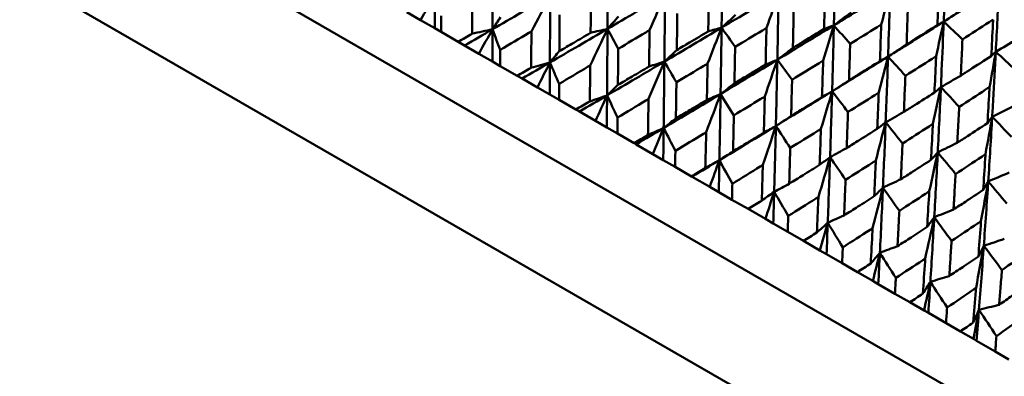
# Model space of a CAD drawing. Header units: millimetres. Extents: x 563 to 2732, y 83 to 2094.
# Tile 55 of 74: x 975 to 993, y 285 to 292. Entities that reach past the tile are written whole.
import ezdxf

# ---------------------------------------------------------------- set-up
doc = ezdxf.new("R2010")
doc.units = ezdxf.units.MM
doc.header["$LTSCALE"] = 10
doc.layers.add('Widoczne (ISO)', color=7, linetype='Continuous', lineweight=50)

msp = doc.modelspace()

# ---------------------------------------------------------------- linework, layer by layer
at = {"layer": 'Widoczne (ISO)'}
for p, q in [((998.169, 281.543), (966.992, 299.543)), ((998.051, 279.339), (965.143, 298.338)), ((982.541, 291.72), (982.294, 291.863)), ((982.807, 291.567), (982.541, 291.72)), ((982.925, 291.499), (982.807, 291.567)), ((982.925, 291.499), (983.237, 291.319)), ((983.355, 291.25), (983.237, 291.319)), ((983.62, 291.097), (983.355, 291.25)), ((983.868, 290.954), (983.62, 291.097)), ((984.012, 290.871), (983.868, 290.954)), ((984.012, 290.871), (984.324, 290.691)), ((984.415, 290.638), (984.324, 290.691)), ((984.697, 290.475), (984.415, 290.638)), ((984.926, 290.343), (984.697, 290.475)), ((985.097, 290.245), (984.926, 290.343)), ((985.097, 290.245), (985.407, 290.066)), ((985.471, 290.029), (985.407, 290.066)), ((985.768, 289.857), (985.471, 290.029)), ((985.978, 289.736), (985.768, 289.857)), ((986.173, 289.624), (985.978, 289.736)), ((986.173, 289.624), (986.48, 289.446)), ((986.516, 289.425), (986.48, 289.446)), ((986.828, 289.245), (986.516, 289.425)), ((987.017, 289.136), (986.828, 289.245)), ((987.237, 289.009), (987.017, 289.136)), ((987.237, 289.009), (987.539, 288.835)), ((987.549, 288.829), (987.539, 288.835)), ((987.873, 288.642), (987.549, 288.829)), ((988.041, 288.545), (987.873, 288.642)), ((988.284, 288.404), (988.041, 288.545)), ((988.284, 288.404), (988.581, 288.233)), ((988.899, 288.05), (988.581, 288.233)), ((989.046, 287.965), (988.899, 288.05)), ((989.311, 287.811), (989.046, 287.965)), ((989.311, 287.811), (989.602, 287.644)), ((989.902, 287.47), (989.602, 287.644)), ((990.027, 287.398), (989.902, 287.47)), ((990.314, 287.233), (990.027, 287.398)), ((990.314, 287.233), (990.597, 287.069)), ((990.879, 286.907), (990.597, 287.069)), ((990.981, 286.848), (990.879, 286.907)), ((991.288, 286.67), (990.981, 286.848)), ((991.288, 286.67), (991.562, 286.512)), ((991.824, 286.361), (991.562, 286.512)), ((991.903, 286.315), (991.824, 286.361)), ((992.229, 286.127), (991.903, 286.315)), ((992.229, 286.127), (992.493, 285.975)), ((992.735, 285.835), (992.493, 285.975)), ((992.791, 285.803), (992.735, 285.835)), ((993.135, 285.604), (992.791, 285.803)), ((993.135, 285.604), (993.387, 285.458))]:
    msp.add_line(p, q, dxfattribs=at)
msp.add_circle((1001.597, 323.48), 50, dxfattribs=at)
for points in [[(992.23, 292.899), (992.217, 292.495), (992.202, 292.091), (992.186, 291.689)], [(983.873, 292.78), (983.871, 292.369), (983.87, 291.959), (983.869, 291.549)], [(985.997, 292.789), (985.995, 292.378), (985.993, 291.968), (985.99, 291.557)], [(988.108, 292.807), (988.103, 292.397), (988.098, 291.988), (988.093, 291.579)], [(982.541, 291.72), (982.63, 291.868), (982.719, 292.015), (982.808, 292.162)], [(982.808, 292.162), (982.807, 291.963), (982.807, 291.765), (982.807, 291.567)], [(984.933, 292.168), (984.579, 291.961), (984.224, 291.755), (983.869, 291.549)], [(984.589, 291.509), (984.704, 291.729), (984.819, 291.948), (984.933, 292.168)], [(984.933, 292.168), (984.932, 291.757), (984.93, 291.347), (984.929, 290.937)], [(987.05, 292.181), (986.697, 291.973), (986.344, 291.765), (985.99, 291.557)], [(986.766, 291.534), (986.861, 291.75), (986.956, 291.966), (987.05, 292.181)], [(987.05, 292.181), (987.047, 291.771), (987.043, 291.362), (987.038, 290.952)], [(989.143, 292.209), (988.794, 291.998), (988.444, 291.788), (988.093, 291.579)], [(988.92, 291.574), (988.995, 291.786), (989.069, 291.998), (989.143, 292.209)], [(989.143, 292.209), (989.136, 291.801), (989.129, 291.393), (989.12, 290.986)], [(991.035, 291.636), (991.09, 291.844), (991.145, 292.051), (991.199, 292.258)], [(993.204, 292.336), (992.866, 292.12), (992.526, 291.904), (992.186, 291.689)], [(993.204, 292.336), (993.186, 291.935), (993.167, 291.534), (993.146, 291.134)], [(988.352, 291.813), (988.265, 291.735), (988.179, 291.657), (988.093, 291.579)], [(990.478, 291.86), (990.373, 291.78), (990.268, 291.7), (990.162, 291.62)], [(992.557, 291.936), (992.433, 291.853), (992.31, 291.771), (992.186, 291.689)], [(984.016, 291.772), (983.967, 291.698), (983.918, 291.623), (983.869, 291.549)], [(986.193, 291.786), (986.125, 291.71), (986.058, 291.634), (985.99, 291.557)], [(990.162, 291.62), (989.816, 291.408), (989.469, 291.197), (989.12, 290.986)], [(989.965, 290.971), (990.031, 291.188), (990.097, 291.404), (990.162, 291.62)], [(990.162, 291.62), (990.102, 291.599), (990.042, 291.577), (989.982, 291.556)], [(990.162, 291.62), (990.152, 291.214), (990.141, 290.808), (990.13, 290.403)], [(990.162, 291.62), (990.262, 291.507), (990.362, 291.393), (990.461, 291.279)], [(992.046, 291.052), (992.093, 291.264), (992.14, 291.477), (992.186, 291.689)], [(992.186, 291.689), (992.148, 291.668), (992.11, 291.648), (992.071, 291.628)], [(992.186, 291.689), (992.301, 291.58), (992.416, 291.471), (992.532, 291.362)], [(983.869, 291.549), (983.698, 291.449), (983.527, 291.35), (983.355, 291.25)], [(983.869, 291.549), (983.745, 291.522), (983.62, 291.495), (983.495, 291.469)], [(983.62, 291.097), (983.703, 291.248), (983.786, 291.398), (983.869, 291.549)], [(983.869, 291.549), (983.869, 291.35), (983.868, 291.152), (983.868, 290.954)], [(983.869, 291.549), (983.917, 291.422), (983.965, 291.296), (984.014, 291.169)], [(985.99, 291.557), (985.637, 291.35), (985.283, 291.143), (984.929, 290.937)], [(985.672, 290.883), (985.778, 291.108), (985.884, 291.333), (985.99, 291.557)], [(985.99, 291.557), (985.886, 291.533), (985.783, 291.508), (985.679, 291.484)], [(985.99, 291.557), (985.988, 291.148), (985.985, 290.738), (985.982, 290.329)], [(985.99, 291.557), (986.056, 291.435), (986.122, 291.312), (986.188, 291.19)], [(988.093, 291.579), (987.742, 291.37), (987.39, 291.161), (987.038, 290.952)], [(987.835, 290.917), (987.921, 291.138), (988.007, 291.359), (988.093, 291.579)], [(988.093, 291.579), (988.01, 291.556), (987.928, 291.533), (987.846, 291.51)], [(988.093, 291.579), (988.087, 291.17), (988.081, 290.762), (988.074, 290.354)], [(988.093, 291.579), (988.176, 291.461), (988.259, 291.342), (988.342, 291.224)], [(991.502, 291.269), (991.388, 291.194), (991.274, 291.119), (991.161, 291.044)], [(993.542, 291.368), (993.41, 291.29), (993.278, 291.212), (993.146, 291.134)], [(985.102, 291.145), (985.044, 291.076), (984.986, 291.006), (984.929, 290.937)], [(987.268, 291.166), (987.191, 291.094), (987.115, 291.023), (987.038, 290.952)], [(989.406, 291.205), (989.311, 291.131), (989.216, 291.058), (989.12, 290.986)], [(993.031, 290.483), (993.07, 290.701), (993.108, 290.918), (993.146, 291.134)], [(993.146, 291.134), (993.118, 291.108), (993.09, 291.082), (993.063, 291.056)], [(993.146, 291.134), (993.267, 291.022), (993.388, 290.91), (993.51, 290.798)], [(984.929, 290.937), (984.758, 290.837), (984.587, 290.738), (984.415, 290.638)], [(984.929, 290.937), (984.813, 290.905), (984.698, 290.873), (984.582, 290.841)], [(984.697, 290.475), (984.775, 290.63), (984.852, 290.783), (984.929, 290.937)], [(984.929, 290.937), (984.928, 290.739), (984.927, 290.541), (984.926, 290.343)], [(984.929, 290.937), (984.985, 290.806), (985.042, 290.675), (985.098, 290.543)], [(987.038, 290.952), (986.687, 290.744), (986.335, 290.536), (985.982, 290.329)], [(986.747, 290.263), (986.844, 290.493), (986.942, 290.723), (987.038, 290.952)], [(987.038, 290.952), (986.944, 290.922), (986.85, 290.892), (986.756, 290.862)], [(987.038, 290.952), (987.034, 290.543), (987.03, 290.135), (987.025, 289.727)], [(987.038, 290.952), (987.112, 290.825), (987.186, 290.698), (987.26, 290.571)], [(989.12, 290.986), (988.772, 290.775), (988.424, 290.564), (988.074, 290.354)], [(988.889, 290.309), (988.966, 290.535), (989.044, 290.76), (989.12, 290.986)], [(989.12, 290.986), (989.048, 290.957), (988.976, 290.928), (988.904, 290.899)], [(989.12, 290.986), (989.112, 290.579), (989.103, 290.172), (989.093, 289.766)], [(989.12, 290.986), (989.211, 290.863), (989.301, 290.74), (989.392, 290.618)], [(991.161, 291.044), (990.818, 290.83), (990.474, 290.616), (990.13, 290.403)], [(990.988, 290.38), (991.046, 290.602), (991.104, 290.823), (991.161, 291.044)], [(991.161, 291.044), (991.111, 291.017), (991.061, 290.989), (991.011, 290.962)], [(991.161, 291.044), (991.147, 290.64), (991.132, 290.236), (991.116, 289.833)], [(991.161, 291.044), (991.267, 290.926), (991.373, 290.809), (991.48, 290.691)], [(988.33, 290.553), (988.245, 290.486), (988.159, 290.42), (988.074, 290.354)], [(990.441, 290.607), (990.337, 290.539), (990.233, 290.471), (990.13, 290.403)], [(992.5, 290.693), (992.378, 290.622), (992.257, 290.552), (992.135, 290.482)], [(986.182, 290.522), (986.115, 290.458), (986.048, 290.393), (985.982, 290.329)], [(988.074, 290.354), (987.725, 290.145), (987.375, 289.935), (987.025, 289.727)], [(987.808, 289.65), (987.898, 289.885), (987.986, 290.12), (988.074, 290.354)], [(988.074, 290.354), (987.99, 290.318), (987.906, 290.283), (987.821, 290.247)], [(988.074, 290.354), (988.068, 289.947), (988.06, 289.54), (988.053, 289.133)], [(988.074, 290.354), (988.155, 290.223), (988.237, 290.091), (988.318, 289.96)], [(990.13, 290.403), (989.785, 290.19), (989.44, 289.978), (989.093, 289.766)], [(989.924, 289.711), (989.993, 289.942), (990.062, 290.173), (990.13, 290.403)], [(990.13, 290.403), (990.068, 290.368), (990.006, 290.334), (989.943, 290.299)], [(990.13, 290.403), (990.118, 289.998), (990.105, 289.593), (990.092, 289.189)], [(990.13, 290.403), (990.227, 290.276), (990.324, 290.15), (990.422, 290.023)], [(991.987, 289.803), (992.037, 290.03), (992.086, 290.256), (992.135, 290.482)], [(992.135, 290.482), (992.095, 290.448), (992.055, 290.415), (992.015, 290.382)], [(992.135, 290.482), (992.116, 290.08), (992.097, 289.679), (992.077, 289.279)], [(992.135, 290.482), (992.247, 290.361), (992.36, 290.239), (992.472, 290.118)], [(985.982, 290.329), (985.812, 290.229), (985.641, 290.129), (985.471, 290.029)], [(985.982, 290.329), (985.876, 290.292), (985.77, 290.254), (985.664, 290.217)], [(985.768, 289.857), (985.839, 290.015), (985.911, 290.172), (985.982, 290.329)], [(985.982, 290.329), (985.981, 290.131), (985.979, 289.934), (985.978, 289.736)], [(985.982, 290.329), (986.047, 290.193), (986.111, 290.057), (986.176, 289.921)], [(991.452, 290.023), (991.34, 289.96), (991.228, 289.896), (991.116, 289.833)], [(993.47, 290.133), (993.34, 290.067), (993.21, 290.001), (993.08, 289.936)], [(987.25, 289.905), (987.175, 289.846), (987.1, 289.786), (987.025, 289.727)], [(989.375, 289.949), (989.281, 289.888), (989.187, 289.827), (989.093, 289.766)], [(990.935, 289.127), (990.996, 289.363), (991.057, 289.598), (991.116, 289.833)], [(991.116, 289.833), (991.065, 289.793), (991.013, 289.752), (990.961, 289.712)], [(991.116, 289.833), (991.101, 289.43), (991.084, 289.028), (991.066, 288.627)], [(991.116, 289.833), (991.22, 289.703), (991.324, 289.573), (991.427, 289.442)], [(992.956, 289.244), (992.998, 289.475), (993.039, 289.705), (993.08, 289.936)], [(993.08, 289.936), (993.051, 289.896), (993.021, 289.857), (992.992, 289.818)], [(993.08, 289.936), (993.057, 289.537), (993.032, 289.139), (993.007, 288.742)], [(993.08, 289.936), (993.198, 289.811), (993.316, 289.687), (993.434, 289.563)], [(987.025, 289.727), (986.855, 289.626), (986.686, 289.526), (986.516, 289.425)], [(987.025, 289.727), (986.928, 289.684), (986.832, 289.641), (986.735, 289.598)], [(986.828, 289.245), (986.894, 289.406), (986.959, 289.567), (987.025, 289.727)], [(987.025, 289.727), (987.022, 289.53), (987.02, 289.333), (987.017, 289.136)], [(987.025, 289.727), (987.097, 289.587), (987.169, 289.446), (987.241, 289.306)], [(989.093, 289.766), (988.747, 289.554), (988.401, 289.343), (988.053, 289.133)], [(988.853, 289.046), (988.934, 289.286), (989.014, 289.526), (989.093, 289.766)], [(989.093, 289.766), (989.019, 289.724), (988.945, 289.683), (988.871, 289.641)], [(989.093, 289.766), (989.084, 289.36), (989.073, 288.955), (989.062, 288.55)], [(989.093, 289.766), (989.182, 289.63), (989.27, 289.495), (989.358, 289.359)], [(992.437, 289.455), (992.317, 289.396), (992.197, 289.337), (992.077, 289.279)], [(988.304, 289.297), (988.221, 289.242), (988.137, 289.188), (988.053, 289.133)], [(990.398, 289.358), (990.296, 289.302), (990.194, 289.245), (990.092, 289.189)], [(991.92, 288.559), (991.973, 288.799), (992.025, 289.039), (992.077, 289.279)], [(992.077, 289.279), (992.035, 289.232), (991.994, 289.186), (991.952, 289.139)], [(992.077, 289.279), (992.056, 288.879), (992.035, 288.479), (992.012, 288.081)], [(992.077, 289.279), (992.186, 289.145), (992.296, 289.012), (992.405, 288.878)], [(988.053, 289.133), (987.885, 289.032), (987.717, 288.93), (987.549, 288.829)], [(988.053, 289.133), (987.966, 289.085), (987.88, 289.036), (987.793, 288.987)], [(987.873, 288.642), (987.933, 288.806), (987.993, 288.97), (988.053, 289.133)], [(988.053, 289.133), (988.049, 288.937), (988.045, 288.741), (988.041, 288.545)], [(988.053, 289.133), (988.132, 288.989), (988.212, 288.844), (988.291, 288.7)], [(989.877, 288.455), (989.949, 288.7), (990.021, 288.945), (990.092, 289.189)], [(990.092, 289.189), (990.028, 289.142), (989.964, 289.094), (989.9, 289.047)], [(990.092, 289.189), (990.079, 288.786), (990.064, 288.383), (990.049, 287.981)], [(990.092, 289.189), (990.187, 289.05), (990.282, 288.911), (990.377, 288.771)], [(993.391, 288.904), (993.263, 288.85), (993.135, 288.796), (993.007, 288.742)], [(991.397, 288.782), (991.287, 288.73), (991.176, 288.678), (991.066, 288.627)], [(992.873, 288.008), (992.918, 288.253), (992.963, 288.498), (993.007, 288.742)], [(993.007, 288.742), (992.975, 288.689), (992.944, 288.637), (992.913, 288.585)], [(993.007, 288.742), (992.981, 288.345), (992.954, 287.949), (992.925, 287.553)], [(993.007, 288.742), (993.121, 288.605), (993.236, 288.469), (993.351, 288.332)], [(989.062, 288.55), (988.986, 288.496), (988.91, 288.442), (988.833, 288.387)], [(988.899, 288.05), (988.954, 288.217), (989.008, 288.384), (989.062, 288.55)], [(989.062, 288.55), (989.057, 288.355), (989.052, 288.16), (989.046, 287.965)], [(989.339, 288.699), (989.247, 288.649), (989.155, 288.6), (989.062, 288.55)], [(989.062, 288.55), (989.149, 288.402), (989.235, 288.254), (989.321, 288.105)], [(990.876, 287.879), (990.94, 288.128), (991.003, 288.378), (991.066, 288.627)], [(991.066, 288.627), (991.012, 288.573), (990.959, 288.52), (990.905, 288.467)], [(991.066, 288.627), (991.048, 288.226), (991.03, 287.825), (991.01, 287.426)], [(991.066, 288.627), (991.167, 288.484), (991.268, 288.341), (991.369, 288.199)], [(992.367, 288.222), (992.248, 288.175), (992.13, 288.128), (992.012, 288.081)], [(990.351, 288.115), (990.25, 288.07), (990.15, 288.025), (990.049, 287.981)], [(991.845, 287.319), (991.901, 287.573), (991.957, 287.827), (992.012, 288.081)], [(992.012, 288.081), (991.968, 288.021), (991.925, 287.962), (991.881, 287.903)], [(992.012, 288.081), (991.989, 287.683), (991.965, 287.285), (991.94, 286.889)], [(992.012, 288.081), (992.118, 287.935), (992.224, 287.789), (992.331, 287.643)], [(990.049, 287.981), (989.983, 287.92), (989.917, 287.86), (989.85, 287.8)], [(989.902, 287.47), (989.952, 287.641), (990.001, 287.811), (990.049, 287.981)], [(990.049, 287.981), (990.042, 287.786), (990.035, 287.592), (990.027, 287.398)], [(990.049, 287.981), (990.142, 287.829), (990.234, 287.677), (990.326, 287.525)], [(993.303, 287.681), (993.177, 287.638), (993.051, 287.596), (992.925, 287.553)], [(991.335, 287.547), (991.227, 287.506), (991.118, 287.466), (991.01, 287.426)], [(992.782, 286.778), (992.83, 287.037), (992.878, 287.295), (992.925, 287.553)], [(992.925, 287.553), (992.892, 287.488), (992.859, 287.423), (992.826, 287.357)], [(992.925, 287.553), (992.897, 287.159), (992.867, 286.764), (992.836, 286.371)], [(992.925, 287.553), (993.037, 287.405), (993.148, 287.256), (993.259, 287.107)], [(991.01, 287.426), (990.954, 287.36), (990.898, 287.293), (990.842, 287.227)], [(990.879, 286.907), (990.923, 287.08), (990.967, 287.253), (991.01, 287.426)], [(991.01, 287.426), (991, 287.233), (990.991, 287.04), (990.981, 286.848)], [(991.01, 287.426), (991.108, 287.271), (991.206, 287.116), (991.304, 286.96)], [(992.289, 286.996), (992.173, 286.96), (992.056, 286.925), (991.94, 286.889)], [(991.94, 286.889), (991.895, 286.817), (991.849, 286.744), (991.803, 286.672)], [(991.824, 286.361), (991.863, 286.537), (991.902, 286.713), (991.94, 286.889)], [(991.94, 286.889), (991.928, 286.697), (991.916, 286.506), (991.903, 286.315)], [(991.94, 286.889), (992.043, 286.731), (992.146, 286.573), (992.25, 286.415)], [(992.836, 286.371), (992.801, 286.293), (992.766, 286.215), (992.73, 286.137)], [(992.735, 285.835), (992.769, 286.014), (992.803, 286.193), (992.836, 286.371)], [(992.836, 286.371), (992.821, 286.182), (992.806, 285.992), (992.791, 285.803)], [(993.208, 286.466), (993.084, 286.434), (992.96, 286.403), (992.836, 286.371)], [(992.836, 286.371), (992.944, 286.211), (993.052, 286.05), (993.159, 285.889)]]:
    msp.add_open_spline(points, degree=3, dxfattribs=at)
for points, knots in [([(990.19, 292.841), (990.184, 292.538), (990.177, 292.236), (990.168, 291.83), (990.165, 291.725), (990.162, 291.62)], [0.3692784, 0.3692784, 0.3692784, 0.3692784, 0.4608442, 0.4608442, 0.492629, 0.492629, 0.492629, 0.492629]), ([(985.679, 291.484), (985.681, 291.68), (985.683, 291.877), (985.686, 292.102), (985.686, 292.13), (985.686, 292.157)], [0.02983351, 0.02983351, 0.02983351, 0.02983351, 0.0889495, 0.0889495, 0.09731113, 0.09731113, 0.09731113, 0.09731113]), ([(987.846, 291.51), (987.85, 291.707), (987.853, 291.904), (987.857, 292.13), (987.857, 292.158), (987.858, 292.187)], [0.02530969, 0.02530969, 0.02530969, 0.02530969, 0.08465152, 0.08465152, 0.09334823, 0.09334823, 0.09334823, 0.09334823]), ([(989.982, 291.556), (989.987, 291.752), (989.993, 291.949), (989.998, 292.175), (989.999, 292.204), (990, 292.233)], [0.02053386, 0.02053386, 0.02053386, 0.02053386, 0.08016461, 0.08016461, 0.08898694, 0.08898694, 0.08898694, 0.08898694]), ([(991.199, 292.258), (990.943, 292.1), (990.687, 291.942), (990.341, 291.73), (990.252, 291.675), (990.162, 291.62)], [0.3692784, 0.3692784, 0.3692784, 0.3692784, 0.4608442, 0.4608442, 0.492629, 0.492629, 0.492629, 0.492629]), ([(991.199, 292.258), (991.191, 291.957), (991.181, 291.657), (991.168, 291.252), (991.164, 291.148), (991.161, 291.044)], [0.3692784, 0.3692784, 0.3692784, 0.3692784, 0.4608442, 0.4608442, 0.492629, 0.492629, 0.492629, 0.492629]), ([(992.071, 291.628), (992.08, 291.824), (992.088, 292.021), (992.096, 292.246), (992.098, 292.274), (992.099, 292.303)], [0.01556037, 0.01556037, 0.01556037, 0.01556037, 0.07555527, 0.07555527, 0.08428623, 0.08428623, 0.08428623, 0.08428623]), ([(983.495, 291.469), (983.497, 291.673), (983.499, 291.876), (983.501, 292.099), (983.501, 292.118), (983.501, 292.136)], [0.0297954, 0.0297954, 0.0297954, 0.0297954, 0.09092493, 0.09092493, 0.09655955, 0.09655955, 0.09655955, 0.09655955]), ([(982.926, 291.798), (982.926, 291.797), (982.926, 291.796), (982.925, 291.697), (982.925, 291.598), (982.925, 291.499)], [0.02951568, 0.02951568, 0.02951568, 0.02951568, 0.02969929, 0.02969929, 0.05939589, 0.05939589, 0.05939589, 0.05939589]), ([(985.106, 291.814), (985.105, 291.694), (985.105, 291.573), (985.103, 291.35), (985.103, 291.248), (985.102, 291.145)], [0.02528165, 0.02528165, 0.02528165, 0.02528165, 0.06150593, 0.06150593, 0.09223152, 0.09223152, 0.09223152, 0.09223152]), ([(987.276, 291.839), (987.275, 291.704), (987.273, 291.57), (987.27, 291.345), (987.269, 291.256), (987.268, 291.166)], [0.02104899, 0.02104899, 0.02104899, 0.02104899, 0.0615671, 0.0615671, 0.08866561, 0.08866561, 0.08866561, 0.08866561]), ([(989.421, 291.88), (989.418, 291.732), (989.415, 291.584), (989.41, 291.359), (989.408, 291.282), (989.406, 291.205)], [0.01681985, 0.01681985, 0.01681985, 0.01681985, 0.06159108, 0.06159108, 0.08495433, 0.08495433, 0.08495433, 0.08495433]), ([(991.526, 291.943), (991.52, 291.782), (991.515, 291.622), (991.507, 291.397), (991.504, 291.333), (991.502, 291.269)], [0.01259731, 0.01259731, 0.01259731, 0.01259731, 0.06159863, 0.06159863, 0.08110666, 0.08110666, 0.08110666, 0.08110666]), ([(991.035, 291.636), (991.01, 291.621), (990.986, 291.605), (990.795, 291.486), (990.628, 291.382), (990.461, 291.279)], [0.07138254, 0.07138254, 0.07138254, 0.07138254, 0.08018544, 0.08018544, 0.13983561, 0.13983561, 0.13983561, 0.13983561]), ([(991.011, 290.962), (991.018, 291.157), (991.025, 291.353), (991.033, 291.578), (991.034, 291.607), (991.035, 291.636)], [0.02053386, 0.02053386, 0.02053386, 0.02053386, 0.08016461, 0.08016461, 0.08898694, 0.08898694, 0.08898694, 0.08898694]), ([(992.186, 291.689), (991.933, 291.529), (991.679, 291.369), (991.337, 291.154), (991.249, 291.099), (991.161, 291.044)], [0.3692784, 0.3692784, 0.3692784, 0.3692784, 0.4608442, 0.4608442, 0.492629, 0.492629, 0.492629, 0.492629]), ([(991.502, 291.269), (991.556, 291.303), (991.61, 291.337), (991.8, 291.457), (991.936, 291.543), (992.071, 291.628)], [0.04208868, 0.04208868, 0.04208868, 0.04208868, 0.06158988, 0.06158988, 0.11059803, 0.11059803, 0.11059803, 0.11059803]), ([(992.186, 291.689), (992.174, 291.389), (992.162, 291.091), (992.144, 290.689), (992.139, 290.585), (992.135, 290.482)], [0.3692784, 0.3692784, 0.3692784, 0.3692784, 0.4608442, 0.4608442, 0.492629, 0.492629, 0.492629, 0.492629]), ([(993.097, 291.726), (993.073, 291.711), (993.05, 291.696), (992.861, 291.574), (992.697, 291.468), (992.532, 291.362)], [0.06686277, 0.06686277, 0.06686277, 0.06686277, 0.07557848, 0.07557848, 0.13558897, 0.13558897, 0.13558897, 0.13558897]), ([(993.063, 291.056), (993.073, 291.251), (993.083, 291.446), (993.094, 291.67), (993.096, 291.698), (993.097, 291.726)], [0.01556037, 0.01556037, 0.01556037, 0.01556037, 0.07555527, 0.07555527, 0.08428623, 0.08428623, 0.08428623, 0.08428623]), ([(983.237, 291.319), (983.323, 291.368), (983.408, 291.418), (983.494, 291.468), (983.495, 291.468), (983.495, 291.469)], [0, 0, 0, 0, 0.02969567, 0.02969567, 0.02988021, 0.02988021, 0.02988021, 0.02988021]), ([(984.589, 291.509), (984.572, 291.499), (984.556, 291.49), (984.365, 291.377), (984.189, 291.273), (984.014, 291.169)], [0.0853813, 0.0853813, 0.0853813, 0.0853813, 0.09097809, 0.09097809, 0.15214536, 0.15214536, 0.15214536, 0.15214536]), ([(984.582, 290.841), (984.584, 291.045), (984.586, 291.249), (984.588, 291.471), (984.588, 291.49), (984.589, 291.509)], [0.0297954, 0.0297954, 0.0297954, 0.0297954, 0.09092493, 0.09092493, 0.09655955, 0.09655955, 0.09655955, 0.09655955]), ([(985.102, 291.145), (985.19, 291.197), (985.279, 291.249), (985.471, 291.361), (985.575, 291.423), (985.679, 291.484)], [0.03078053, 0.03078053, 0.03078053, 0.03078053, 0.06149921, 0.06149921, 0.09773041, 0.09773041, 0.09773041, 0.09773041]), ([(986.766, 291.534), (986.742, 291.52), (986.718, 291.506), (986.526, 291.391), (986.357, 291.29), (986.188, 291.19)], [0.0806421, 0.0806421, 0.0806421, 0.0806421, 0.08897282, 0.08897282, 0.14811965, 0.14811965, 0.14811965, 0.14811965]), ([(986.756, 290.862), (986.759, 291.058), (986.762, 291.254), (986.765, 291.479), (986.766, 291.506), (986.766, 291.534)], [0.02983351, 0.02983351, 0.02983351, 0.02983351, 0.0889495, 0.0889495, 0.09731113, 0.09731113, 0.09731113, 0.09731113]), ([(987.268, 291.166), (987.345, 291.212), (987.422, 291.258), (987.615, 291.372), (987.731, 291.441), (987.846, 291.51)], [0.03448054, 0.03448054, 0.03448054, 0.03448054, 0.06157222, 0.06157222, 0.10209717, 0.10209717, 0.10209717, 0.10209717]), ([(988.92, 291.574), (988.895, 291.559), (988.871, 291.544), (988.678, 291.427), (988.51, 291.326), (988.342, 291.224)], [0.07597559, 0.07597559, 0.07597559, 0.07597559, 0.08464777, 0.08464777, 0.14401425, 0.14401425, 0.14401425, 0.14401425]), ([(988.904, 290.899), (988.909, 291.096), (988.913, 291.292), (988.918, 291.517), (988.919, 291.545), (988.92, 291.574)], [0.02530969, 0.02530969, 0.02530969, 0.02530969, 0.08465152, 0.08465152, 0.09334823, 0.09334823, 0.09334823, 0.09334823]), ([(989.406, 291.205), (989.472, 291.245), (989.538, 291.285), (989.73, 291.402), (989.856, 291.479), (989.982, 291.556)], [0.03825175, 0.03825175, 0.03825175, 0.03825175, 0.06160817, 0.06160817, 0.10638617, 0.10638617, 0.10638617, 0.10638617]), ([(990.461, 291.279), (990.457, 291.132), (990.453, 290.984), (990.446, 290.761), (990.443, 290.684), (990.441, 290.607)], [0.01681985, 0.01681985, 0.01681985, 0.01681985, 0.06159108, 0.06159108, 0.08495433, 0.08495433, 0.08495433, 0.08495433]), ([(992.532, 291.362), (992.525, 291.203), (992.517, 291.043), (992.507, 290.82), (992.504, 290.756), (992.5, 290.693)], [0.01259731, 0.01259731, 0.01259731, 0.01259731, 0.06159863, 0.06159863, 0.08110666, 0.08110666, 0.08110666, 0.08110666]), ([(984.014, 291.169), (984.014, 291.169), (984.014, 291.168), (984.013, 291.069), (984.013, 290.97), (984.012, 290.871)], [0.02951568, 0.02951568, 0.02951568, 0.02951568, 0.02969929, 0.02969929, 0.05939589, 0.05939589, 0.05939589, 0.05939589]), ([(986.188, 291.19), (986.187, 291.069), (986.186, 290.949), (986.184, 290.726), (986.183, 290.624), (986.182, 290.522)], [0.02528165, 0.02528165, 0.02528165, 0.02528165, 0.06150593, 0.06150593, 0.09223152, 0.09223152, 0.09223152, 0.09223152]), ([(988.342, 291.224), (988.34, 291.09), (988.337, 290.956), (988.333, 290.732), (988.331, 290.642), (988.33, 290.553)], [0.02104899, 0.02104899, 0.02104899, 0.02104899, 0.0615671, 0.0615671, 0.08866561, 0.08866561, 0.08866561, 0.08866561]), ([(993.146, 291.134), (993.131, 290.837), (993.115, 290.54), (993.092, 290.141), (993.086, 290.039), (993.08, 289.936)], [0.3692784, 0.3692784, 0.3692784, 0.3692784, 0.4608442, 0.4608442, 0.492629, 0.492629, 0.492629, 0.492629]), ([(987.835, 290.917), (987.811, 290.903), (987.788, 290.889), (987.596, 290.773), (987.428, 290.672), (987.26, 290.571)], [0.0806421, 0.0806421, 0.0806421, 0.0806421, 0.08897282, 0.08897282, 0.14811965, 0.14811965, 0.14811965, 0.14811965]), ([(987.821, 290.247), (987.825, 290.442), (987.829, 290.638), (987.834, 290.862), (987.834, 290.889), (987.835, 290.917)], [0.02983351, 0.02983351, 0.02983351, 0.02983351, 0.0889495, 0.0889495, 0.09731113, 0.09731113, 0.09731113, 0.09731113]), ([(988.33, 290.553), (988.407, 290.599), (988.483, 290.645), (988.675, 290.761), (988.789, 290.83), (988.904, 290.899)], [0.03448054, 0.03448054, 0.03448054, 0.03448054, 0.06157222, 0.06157222, 0.10209717, 0.10209717, 0.10209717, 0.10209717]), ([(989.965, 290.971), (989.94, 290.956), (989.916, 290.941), (989.725, 290.823), (989.559, 290.72), (989.392, 290.618)], [0.07597559, 0.07597559, 0.07597559, 0.07597559, 0.08464777, 0.08464777, 0.14401425, 0.14401425, 0.14401425, 0.14401425]), ([(989.943, 290.299), (989.95, 290.494), (989.956, 290.69), (989.963, 290.914), (989.964, 290.942), (989.965, 290.971)], [0.02530969, 0.02530969, 0.02530969, 0.02530969, 0.08465152, 0.08465152, 0.09334823, 0.09334823, 0.09334823, 0.09334823]), ([(990.441, 290.607), (990.506, 290.648), (990.571, 290.688), (990.761, 290.806), (990.886, 290.884), (991.011, 290.962)], [0.03825175, 0.03825175, 0.03825175, 0.03825175, 0.06160817, 0.06160817, 0.10638617, 0.10638617, 0.10638617, 0.10638617]), ([(992.046, 291.052), (992.022, 291.036), (991.998, 291.021), (991.809, 290.9), (991.645, 290.796), (991.48, 290.691)], [0.07138254, 0.07138254, 0.07138254, 0.07138254, 0.08018544, 0.08018544, 0.13983561, 0.13983561, 0.13983561, 0.13983561]), ([(992.015, 290.382), (992.025, 290.576), (992.034, 290.771), (992.044, 290.994), (992.045, 291.023), (992.046, 291.052)], [0.02053386, 0.02053386, 0.02053386, 0.02053386, 0.08016461, 0.08016461, 0.08898694, 0.08898694, 0.08898694, 0.08898694]), ([(992.5, 290.693), (992.554, 290.727), (992.607, 290.762), (992.795, 290.883), (992.929, 290.969), (993.063, 291.056)], [0.04208868, 0.04208868, 0.04208868, 0.04208868, 0.06158988, 0.06158988, 0.11059803, 0.11059803, 0.11059803, 0.11059803]), ([(984.324, 290.691), (984.41, 290.741), (984.495, 290.791), (984.581, 290.841), (984.582, 290.841), (984.582, 290.841)], [0, 0, 0, 0, 0.02969567, 0.02969567, 0.02988021, 0.02988021, 0.02988021, 0.02988021]), ([(985.672, 290.883), (985.656, 290.874), (985.64, 290.864), (985.449, 290.751), (985.274, 290.647), (985.098, 290.543)], [0.0853813, 0.0853813, 0.0853813, 0.0853813, 0.09097809, 0.09097809, 0.15214536, 0.15214536, 0.15214536, 0.15214536]), ([(985.664, 290.217), (985.666, 290.42), (985.669, 290.623), (985.671, 290.846), (985.672, 290.864), (985.672, 290.883)], [0.0297954, 0.0297954, 0.0297954, 0.0297954, 0.09092493, 0.09092493, 0.09655955, 0.09655955, 0.09655955, 0.09655955]), ([(986.182, 290.522), (986.27, 290.574), (986.357, 290.626), (986.549, 290.739), (986.652, 290.8), (986.756, 290.862)], [0.03078053, 0.03078053, 0.03078053, 0.03078053, 0.06149921, 0.06149921, 0.09773041, 0.09773041, 0.09773041, 0.09773041]), ([(985.098, 290.543), (985.098, 290.543), (985.098, 290.542), (985.098, 290.443), (985.097, 290.344), (985.097, 290.245)], [0.02951568, 0.02951568, 0.02951568, 0.02951568, 0.02969929, 0.02969929, 0.05939589, 0.05939589, 0.05939589, 0.05939589]), ([(987.26, 290.571), (987.258, 290.451), (987.257, 290.331), (987.253, 290.109), (987.252, 290.007), (987.25, 289.905)], [0.02528165, 0.02528165, 0.02528165, 0.02528165, 0.06150593, 0.06150593, 0.09223152, 0.09223152, 0.09223152, 0.09223152]), ([(989.392, 290.618), (989.389, 290.484), (989.385, 290.35), (989.379, 290.128), (989.377, 290.038), (989.375, 289.949)], [0.02104899, 0.02104899, 0.02104899, 0.02104899, 0.0615671, 0.0615671, 0.08866561, 0.08866561, 0.08866561, 0.08866561]), ([(991.48, 290.691), (991.474, 290.545), (991.468, 290.398), (991.459, 290.176), (991.456, 290.099), (991.452, 290.023)], [0.01681985, 0.01681985, 0.01681985, 0.01681985, 0.06159108, 0.06159108, 0.08495433, 0.08495433, 0.08495433, 0.08495433]), ([(990.988, 290.38), (990.964, 290.365), (990.94, 290.349), (990.752, 290.23), (990.587, 290.127), (990.422, 290.023)], [0.07597559, 0.07597559, 0.07597559, 0.07597559, 0.08464777, 0.08464777, 0.14401425, 0.14401425, 0.14401425, 0.14401425]), ([(990.961, 289.712), (990.969, 289.906), (990.977, 290.1), (990.986, 290.323), (990.987, 290.351), (990.988, 290.38)], [0.02530969, 0.02530969, 0.02530969, 0.02530969, 0.08465152, 0.08465152, 0.09334823, 0.09334823, 0.09334823, 0.09334823]), ([(991.452, 290.023), (991.517, 290.064), (991.581, 290.105), (991.769, 290.224), (991.892, 290.303), (992.015, 290.382)], [0.03825175, 0.03825175, 0.03825175, 0.03825175, 0.06160817, 0.06160817, 0.10638617, 0.10638617, 0.10638617, 0.10638617]), ([(993.031, 290.483), (993.007, 290.468), (992.983, 290.452), (992.797, 290.33), (992.635, 290.224), (992.472, 290.118)], [0.07138254, 0.07138254, 0.07138254, 0.07138254, 0.08018544, 0.08018544, 0.13983561, 0.13983561, 0.13983561, 0.13983561]), ([(992.992, 289.818), (993.004, 290.011), (993.015, 290.204), (993.028, 290.426), (993.029, 290.455), (993.031, 290.483)], [0.02053386, 0.02053386, 0.02053386, 0.02053386, 0.08016461, 0.08016461, 0.08898694, 0.08898694, 0.08898694, 0.08898694]), ([(985.407, 290.066), (985.492, 290.116), (985.577, 290.166), (985.662, 290.216), (985.663, 290.217), (985.664, 290.217)], [0, 0, 0, 0, 0.02969567, 0.02969567, 0.02988021, 0.02988021, 0.02988021, 0.02988021]), ([(986.747, 290.263), (986.731, 290.253), (986.715, 290.244), (986.525, 290.13), (986.35, 290.025), (986.176, 289.921)], [0.0853813, 0.0853813, 0.0853813, 0.0853813, 0.09097809, 0.09097809, 0.15214536, 0.15214536, 0.15214536, 0.15214536]), ([(986.735, 289.598), (986.739, 289.801), (986.742, 290.004), (986.746, 290.225), (986.746, 290.244), (986.747, 290.263)], [0.0297954, 0.0297954, 0.0297954, 0.0297954, 0.09092493, 0.09092493, 0.09655955, 0.09655955, 0.09655955, 0.09655955]), ([(987.25, 289.905), (987.338, 289.957), (987.425, 290.009), (987.616, 290.123), (987.718, 290.185), (987.821, 290.247)], [0.03078053, 0.03078053, 0.03078053, 0.03078053, 0.06149921, 0.06149921, 0.09773041, 0.09773041, 0.09773041, 0.09773041]), ([(988.889, 290.309), (988.865, 290.294), (988.842, 290.28), (988.652, 290.164), (988.485, 290.062), (988.318, 289.96)], [0.0806421, 0.0806421, 0.0806421, 0.0806421, 0.08897282, 0.08897282, 0.14811965, 0.14811965, 0.14811965, 0.14811965]), ([(988.871, 289.641), (988.876, 289.836), (988.881, 290.031), (988.887, 290.253), (988.888, 290.281), (988.889, 290.309)], [0.02983351, 0.02983351, 0.02983351, 0.02983351, 0.0889495, 0.0889495, 0.09731113, 0.09731113, 0.09731113, 0.09731113]), ([(989.375, 289.949), (989.451, 289.996), (989.527, 290.043), (989.716, 290.159), (989.83, 290.229), (989.943, 290.299)], [0.03448054, 0.03448054, 0.03448054, 0.03448054, 0.06157222, 0.06157222, 0.10209717, 0.10209717, 0.10209717, 0.10209717]), ([(990.422, 290.023), (990.417, 289.89), (990.413, 289.757), (990.405, 289.536), (990.402, 289.447), (990.398, 289.358)], [0.02104899, 0.02104899, 0.02104899, 0.02104899, 0.0615671, 0.0615671, 0.08866561, 0.08866561, 0.08866561, 0.08866561]), ([(992.472, 290.118), (992.465, 289.973), (992.457, 289.827), (992.445, 289.606), (992.441, 289.53), (992.437, 289.455)], [0.01681985, 0.01681985, 0.01681985, 0.01681985, 0.06159108, 0.06159108, 0.08495433, 0.08495433, 0.08495433, 0.08495433]), ([(986.176, 289.921), (986.176, 289.921), (986.176, 289.92), (986.175, 289.821), (986.174, 289.722), (986.173, 289.624)], [0.02951568, 0.02951568, 0.02951568, 0.02951568, 0.02969929, 0.02969929, 0.05939589, 0.05939589, 0.05939589, 0.05939589]), ([(988.318, 289.96), (988.316, 289.84), (988.313, 289.72), (988.309, 289.499), (988.307, 289.398), (988.304, 289.297)], [0.02528165, 0.02528165, 0.02528165, 0.02528165, 0.06150593, 0.06150593, 0.09223152, 0.09223152, 0.09223152, 0.09223152]), ([(991.987, 289.803), (991.963, 289.788), (991.939, 289.773), (991.753, 289.652), (991.59, 289.547), (991.427, 289.442)], [0.07597559, 0.07597559, 0.07597559, 0.07597559, 0.08464777, 0.08464777, 0.14401425, 0.14401425, 0.14401425, 0.14401425]), ([(991.952, 289.139), (991.963, 289.332), (991.973, 289.525), (991.984, 289.747), (991.985, 289.775), (991.987, 289.803)], [0.02530969, 0.02530969, 0.02530969, 0.02530969, 0.08465152, 0.08465152, 0.09334823, 0.09334823, 0.09334823, 0.09334823]), ([(992.437, 289.455), (992.501, 289.496), (992.564, 289.537), (992.749, 289.658), (992.871, 289.738), (992.992, 289.818)], [0.03825175, 0.03825175, 0.03825175, 0.03825175, 0.06160817, 0.06160817, 0.10638617, 0.10638617, 0.10638617, 0.10638617]), ([(987.808, 289.65), (987.793, 289.64), (987.777, 289.63), (987.588, 289.516), (987.415, 289.411), (987.241, 289.306)], [0.0853813, 0.0853813, 0.0853813, 0.0853813, 0.09097809, 0.09097809, 0.15214536, 0.15214536, 0.15214536, 0.15214536]), ([(987.793, 288.987), (987.798, 289.189), (987.803, 289.391), (987.808, 289.612), (987.808, 289.631), (987.808, 289.65)], [0.0297954, 0.0297954, 0.0297954, 0.0297954, 0.09092493, 0.09092493, 0.09655955, 0.09655955, 0.09655955, 0.09655955]), ([(988.304, 289.297), (988.391, 289.349), (988.478, 289.402), (988.667, 289.517), (988.769, 289.579), (988.871, 289.641)], [0.03078053, 0.03078053, 0.03078053, 0.03078053, 0.06149921, 0.06149921, 0.09773041, 0.09773041, 0.09773041, 0.09773041]), ([(989.924, 289.711), (989.9, 289.697), (989.877, 289.682), (989.689, 289.565), (989.524, 289.462), (989.358, 289.359)], [0.0806421, 0.0806421, 0.0806421, 0.0806421, 0.08897282, 0.08897282, 0.14811965, 0.14811965, 0.14811965, 0.14811965]), ([(989.9, 289.047), (989.907, 289.241), (989.914, 289.435), (989.922, 289.656), (989.923, 289.684), (989.924, 289.711)], [0.02983351, 0.02983351, 0.02983351, 0.02983351, 0.0889495, 0.0889495, 0.09731113, 0.09731113, 0.09731113, 0.09731113]), ([(990.398, 289.358), (990.474, 289.405), (990.549, 289.452), (990.736, 289.57), (990.849, 289.641), (990.961, 289.712)], [0.03448054, 0.03448054, 0.03448054, 0.03448054, 0.06157222, 0.06157222, 0.10209717, 0.10209717, 0.10209717, 0.10209717]), ([(986.48, 289.446), (986.564, 289.497), (986.649, 289.547), (986.734, 289.598), (986.735, 289.598), (986.735, 289.598)], [0, 0, 0, 0, 0.02969567, 0.02969567, 0.02988021, 0.02988021, 0.02988021, 0.02988021]), ([(991.427, 289.442), (991.421, 289.31), (991.415, 289.178), (991.405, 288.958), (991.401, 288.87), (991.397, 288.782)], [0.02104899, 0.02104899, 0.02104899, 0.02104899, 0.0615671, 0.0615671, 0.08866561, 0.08866561, 0.08866561, 0.08866561]), ([(987.241, 289.306), (987.241, 289.305), (987.241, 289.305), (987.24, 289.206), (987.238, 289.107), (987.237, 289.009)], [0.02951568, 0.02951568, 0.02951568, 0.02951568, 0.02969929, 0.02969929, 0.05939589, 0.05939589, 0.05939589, 0.05939589]), ([(989.358, 289.359), (989.355, 289.24), (989.352, 289.121), (989.345, 288.901), (989.342, 288.8), (989.339, 288.699)], [0.02528165, 0.02528165, 0.02528165, 0.02528165, 0.06150593, 0.06150593, 0.09223152, 0.09223152, 0.09223152, 0.09223152]), ([(990.935, 289.127), (990.912, 289.112), (990.889, 289.098), (990.703, 288.979), (990.54, 288.875), (990.377, 288.771)], [0.0806421, 0.0806421, 0.0806421, 0.0806421, 0.08897282, 0.08897282, 0.14811965, 0.14811965, 0.14811965, 0.14811965]), ([(990.905, 288.467), (990.914, 288.659), (990.923, 288.852), (990.933, 289.072), (990.934, 289.1), (990.935, 289.127)], [0.02983351, 0.02983351, 0.02983351, 0.02983351, 0.0889495, 0.0889495, 0.09731113, 0.09731113, 0.09731113, 0.09731113]), ([(991.397, 288.782), (991.471, 288.829), (991.546, 288.877), (991.731, 288.996), (991.841, 289.068), (991.952, 289.139)], [0.03448054, 0.03448054, 0.03448054, 0.03448054, 0.06157222, 0.06157222, 0.10209717, 0.10209717, 0.10209717, 0.10209717]), ([(992.956, 289.244), (992.933, 289.228), (992.91, 289.212), (992.726, 289.09), (992.566, 288.984), (992.405, 288.878)], [0.07597559, 0.07597559, 0.07597559, 0.07597559, 0.08464777, 0.08464777, 0.14401425, 0.14401425, 0.14401425, 0.14401425]), ([(992.913, 288.585), (992.926, 288.776), (992.939, 288.968), (992.953, 289.187), (992.955, 289.215), (992.956, 289.244)], [0.02530969, 0.02530969, 0.02530969, 0.02530969, 0.08465152, 0.08465152, 0.09334823, 0.09334823, 0.09334823, 0.09334823]), ([(987.539, 288.835), (987.623, 288.885), (987.708, 288.936), (987.792, 288.987), (987.793, 288.987), (987.793, 288.987)], [0, 0, 0, 0, 0.02969567, 0.02969567, 0.02988021, 0.02988021, 0.02988021, 0.02988021]), ([(988.853, 289.046), (988.838, 289.037), (988.822, 289.027), (988.635, 288.911), (988.463, 288.805), (988.291, 288.7)], [0.0853813, 0.0853813, 0.0853813, 0.0853813, 0.09097809, 0.09097809, 0.15214536, 0.15214536, 0.15214536, 0.15214536]), ([(988.833, 288.387), (988.839, 288.588), (988.846, 288.789), (988.852, 289.009), (988.853, 289.028), (988.853, 289.046)], [0.0297954, 0.0297954, 0.0297954, 0.0297954, 0.09092493, 0.09092493, 0.09655955, 0.09655955, 0.09655955, 0.09655955]), ([(989.339, 288.699), (989.425, 288.752), (989.511, 288.805), (989.698, 288.921), (989.799, 288.984), (989.9, 289.047)], [0.03078053, 0.03078053, 0.03078053, 0.03078053, 0.06149921, 0.06149921, 0.09773041, 0.09773041, 0.09773041, 0.09773041]), ([(990.377, 288.771), (990.372, 288.653), (990.368, 288.534), (990.359, 288.316), (990.355, 288.215), (990.351, 288.115)], [0.02528165, 0.02528165, 0.02528165, 0.02528165, 0.06150593, 0.06150593, 0.09223152, 0.09223152, 0.09223152, 0.09223152]), ([(992.405, 288.878), (992.398, 288.747), (992.39, 288.616), (992.377, 288.397), (992.372, 288.309), (992.367, 288.222)], [0.02104899, 0.02104899, 0.02104899, 0.02104899, 0.0615671, 0.0615671, 0.08866561, 0.08866561, 0.08866561, 0.08866561]), ([(988.291, 288.7), (988.291, 288.699), (988.291, 288.699), (988.289, 288.6), (988.287, 288.502), (988.284, 288.404)], [0.02951568, 0.02951568, 0.02951568, 0.02951568, 0.02969929, 0.02969929, 0.05939589, 0.05939589, 0.05939589, 0.05939589]), ([(991.92, 288.559), (991.897, 288.544), (991.875, 288.529), (991.691, 288.409), (991.53, 288.304), (991.369, 288.199)], [0.0806421, 0.0806421, 0.0806421, 0.0806421, 0.08897282, 0.08897282, 0.14811965, 0.14811965, 0.14811965, 0.14811965]), ([(991.881, 287.903), (991.893, 288.094), (991.904, 288.286), (991.917, 288.504), (991.918, 288.532), (991.92, 288.559)], [0.02983351, 0.02983351, 0.02983351, 0.02983351, 0.0889495, 0.0889495, 0.09731113, 0.09731113, 0.09731113, 0.09731113]), ([(992.367, 288.222), (992.44, 288.27), (992.513, 288.319), (992.695, 288.439), (992.804, 288.512), (992.913, 288.585)], [0.03448054, 0.03448054, 0.03448054, 0.03448054, 0.06157222, 0.06157222, 0.10209717, 0.10209717, 0.10209717, 0.10209717]), ([(988.581, 288.233), (988.665, 288.284), (988.748, 288.335), (988.832, 288.386), (988.832, 288.387), (988.833, 288.387)], [0, 0, 0, 0, 0.02969567, 0.02969567, 0.02988021, 0.02988021, 0.02988021, 0.02988021]), ([(989.877, 288.455), (989.862, 288.445), (989.846, 288.436), (989.661, 288.319), (989.491, 288.212), (989.321, 288.105)], [0.0853813, 0.0853813, 0.0853813, 0.0853813, 0.09097809, 0.09097809, 0.15214536, 0.15214536, 0.15214536, 0.15214536]), ([(989.85, 287.8), (989.859, 288), (989.867, 288.2), (989.876, 288.418), (989.876, 288.437), (989.877, 288.455)], [0.0297954, 0.0297954, 0.0297954, 0.0297954, 0.09092493, 0.09092493, 0.09655955, 0.09655955, 0.09655955, 0.09655955]), ([(990.351, 288.115), (990.436, 288.169), (990.521, 288.222), (990.705, 288.34), (990.805, 288.403), (990.905, 288.467)], [0.03078053, 0.03078053, 0.03078053, 0.03078053, 0.06149921, 0.06149921, 0.09773041, 0.09773041, 0.09773041, 0.09773041]), ([(991.369, 288.199), (991.363, 288.081), (991.357, 287.963), (991.346, 287.746), (991.341, 287.646), (991.335, 287.547)], [0.02528165, 0.02528165, 0.02528165, 0.02528165, 0.06150593, 0.06150593, 0.09223152, 0.09223152, 0.09223152, 0.09223152]), ([(989.321, 288.105), (989.321, 288.105), (989.321, 288.104), (989.318, 288.006), (989.315, 287.909), (989.311, 287.811)], [0.02951568, 0.02951568, 0.02951568, 0.02951568, 0.02969929, 0.02969929, 0.05939589, 0.05939589, 0.05939589, 0.05939589]), ([(992.873, 288.008), (992.851, 287.993), (992.829, 287.978), (992.648, 287.856), (992.49, 287.75), (992.331, 287.643)], [0.0806421, 0.0806421, 0.0806421, 0.0806421, 0.08897282, 0.08897282, 0.14811965, 0.14811965, 0.14811965, 0.14811965]), ([(992.826, 287.357), (992.84, 287.547), (992.854, 287.737), (992.87, 287.954), (992.871, 287.981), (992.873, 288.008)], [0.02983351, 0.02983351, 0.02983351, 0.02983351, 0.0889495, 0.0889495, 0.09731113, 0.09731113, 0.09731113, 0.09731113]), ([(990.876, 287.879), (990.86, 287.869), (990.845, 287.859), (990.662, 287.741), (990.495, 287.633), (990.326, 287.525)], [0.0853813, 0.0853813, 0.0853813, 0.0853813, 0.09097809, 0.09097809, 0.15214536, 0.15214536, 0.15214536, 0.15214536]), ([(990.842, 287.227), (990.852, 287.426), (990.863, 287.625), (990.874, 287.842), (990.875, 287.86), (990.876, 287.879)], [0.0297954, 0.0297954, 0.0297954, 0.0297954, 0.09092493, 0.09092493, 0.09655955, 0.09655955, 0.09655955, 0.09655955]), ([(991.335, 287.547), (991.419, 287.601), (991.503, 287.655), (991.685, 287.774), (991.783, 287.838), (991.881, 287.903)], [0.03078053, 0.03078053, 0.03078053, 0.03078053, 0.06149921, 0.06149921, 0.09773041, 0.09773041, 0.09773041, 0.09773041]), ([(989.602, 287.644), (989.684, 287.695), (989.767, 287.747), (989.849, 287.799), (989.85, 287.799), (989.85, 287.8)], [0, 0, 0, 0, 0.02969567, 0.02969567, 0.02988021, 0.02988021, 0.02988021, 0.02988021]), ([(992.331, 287.643), (992.323, 287.526), (992.316, 287.41), (992.302, 287.194), (992.296, 287.095), (992.289, 286.996)], [0.02528165, 0.02528165, 0.02528165, 0.02528165, 0.06150593, 0.06150593, 0.09223152, 0.09223152, 0.09223152, 0.09223152]), ([(990.326, 287.525), (990.326, 287.524), (990.326, 287.524), (990.322, 287.426), (990.318, 287.329), (990.314, 287.233)], [0.02951568, 0.02951568, 0.02951568, 0.02951568, 0.02969929, 0.02969929, 0.05939589, 0.05939589, 0.05939589, 0.05939589]), ([(993.792, 287.478), (993.77, 287.462), (993.748, 287.447), (993.571, 287.323), (993.415, 287.215), (993.259, 287.107)], [0.0806421, 0.0806421, 0.0806421, 0.0806421, 0.08897282, 0.08897282, 0.14811965, 0.14811965, 0.14811965, 0.14811965]), ([(991.845, 287.319), (991.83, 287.309), (991.815, 287.299), (991.635, 287.179), (991.47, 287.07), (991.304, 286.96)], [0.0853813, 0.0853813, 0.0853813, 0.0853813, 0.09097809, 0.09097809, 0.15214536, 0.15214536, 0.15214536, 0.15214536]), ([(991.803, 286.672), (991.816, 286.869), (991.829, 287.067), (991.843, 287.282), (991.844, 287.301), (991.845, 287.319)], [0.0297954, 0.0297954, 0.0297954, 0.0297954, 0.09092493, 0.09092493, 0.09655955, 0.09655955, 0.09655955, 0.09655955]), ([(992.289, 286.996), (992.371, 287.051), (992.454, 287.106), (992.633, 287.227), (992.729, 287.292), (992.826, 287.357)], [0.03078053, 0.03078053, 0.03078053, 0.03078053, 0.06149921, 0.06149921, 0.09773041, 0.09773041, 0.09773041, 0.09773041]), ([(990.597, 287.069), (990.678, 287.122), (990.759, 287.174), (990.841, 287.227), (990.841, 287.227), (990.842, 287.227)], [0, 0, 0, 0, 0.02969567, 0.02969567, 0.02988021, 0.02988021, 0.02988021, 0.02988021]), ([(993.259, 287.107), (993.25, 286.991), (993.241, 286.876), (993.224, 286.662), (993.216, 286.564), (993.208, 286.466)], [0.02528165, 0.02528165, 0.02528165, 0.02528165, 0.06150593, 0.06150593, 0.09223152, 0.09223152, 0.09223152, 0.09223152]), ([(991.304, 286.96), (991.304, 286.96), (991.304, 286.959), (991.299, 286.862), (991.293, 286.766), (991.288, 286.67)], [0.02951568, 0.02951568, 0.02951568, 0.02951568, 0.02969929, 0.02969929, 0.05939589, 0.05939589, 0.05939589, 0.05939589]), ([(992.782, 286.778), (992.767, 286.768), (992.752, 286.758), (992.575, 286.636), (992.412, 286.525), (992.25, 286.415)], [0.0853813, 0.0853813, 0.0853813, 0.0853813, 0.09097809, 0.09097809, 0.15214536, 0.15214536, 0.15214536, 0.15214536]), ([(992.73, 286.137), (992.746, 286.332), (992.762, 286.528), (992.779, 286.742), (992.78, 286.76), (992.782, 286.778)], [0.0297954, 0.0297954, 0.0297954, 0.0297954, 0.09092493, 0.09092493, 0.09655955, 0.09655955, 0.09655955, 0.09655955]), ([(993.208, 286.466), (993.289, 286.522), (993.369, 286.578), (993.545, 286.7), (993.64, 286.766), (993.735, 286.832)], [0.03078053, 0.03078053, 0.03078053, 0.03078053, 0.06149921, 0.06149921, 0.09773041, 0.09773041, 0.09773041, 0.09773041]), ([(991.562, 286.512), (991.642, 286.565), (991.722, 286.618), (991.802, 286.672), (991.803, 286.672), (991.803, 286.672)], [0, 0, 0, 0, 0.02969567, 0.02969567, 0.02988021, 0.02988021, 0.02988021, 0.02988021]), ([(992.25, 286.415), (992.25, 286.414), (992.249, 286.413), (992.243, 286.317), (992.236, 286.222), (992.229, 286.127)], [0.02951568, 0.02951568, 0.02951568, 0.02951568, 0.02969929, 0.02969929, 0.05939589, 0.05939589, 0.05939589, 0.05939589]), ([(993.682, 286.259), (993.667, 286.248), (993.653, 286.238), (993.479, 286.115), (993.319, 286.002), (993.159, 285.889)], [0.0853813, 0.0853813, 0.0853813, 0.0853813, 0.09097809, 0.09097809, 0.15214536, 0.15214536, 0.15214536, 0.15214536]), ([(992.493, 285.975), (992.572, 286.028), (992.65, 286.082), (992.729, 286.136), (992.73, 286.137), (992.73, 286.137)], [0, 0, 0, 0, 0.02969567, 0.02969567, 0.02988021, 0.02988021, 0.02988021, 0.02988021]), ([(993.159, 285.889), (993.159, 285.889), (993.159, 285.888), (993.151, 285.793), (993.143, 285.698), (993.135, 285.604)], [0.02951568, 0.02951568, 0.02951568, 0.02951568, 0.02969929, 0.02969929, 0.05939589, 0.05939589, 0.05939589, 0.05939589])]:
    msp.add_open_spline(points, degree=3, knots=knots, dxfattribs=at)

doc.saveas('drawing.dxf')
